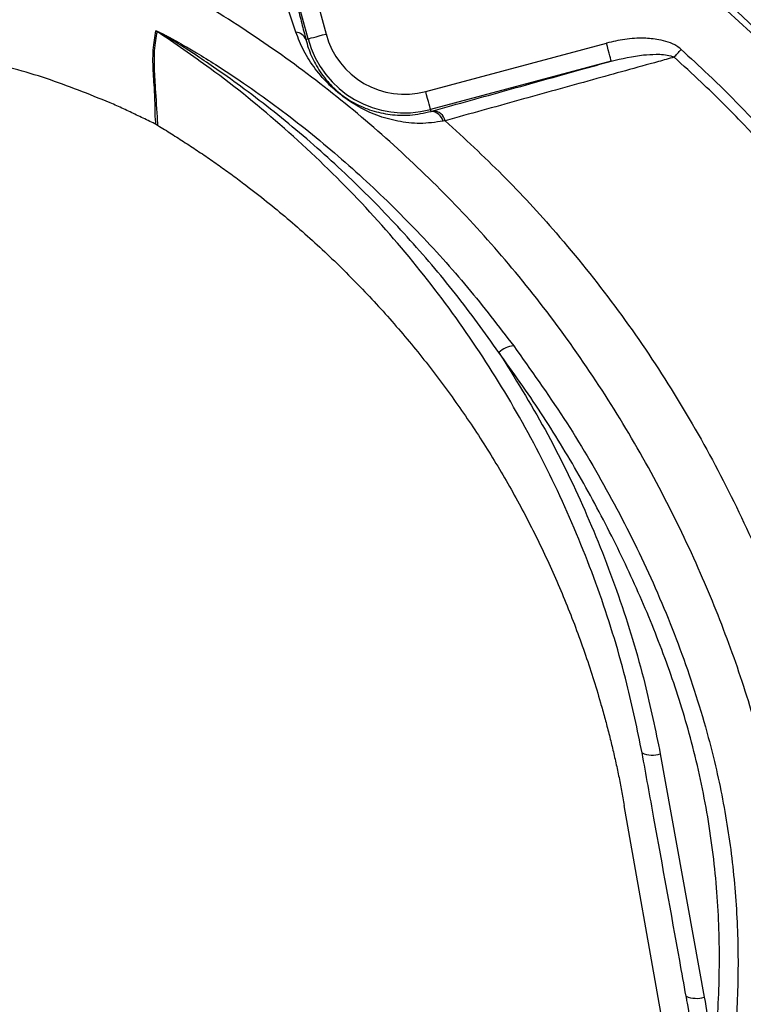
# Model space of a CAD drawing. Header units: millimetres. Extents: x 11 to 736, y 12 to 1573.
# Tile 19 of 23: x 342 to 458, y 1189 to 1347. Entities that reach past the tile are written whole.
import ezdxf

# ---------------------------------------------------------------- set-up
doc = ezdxf.new("R2010")
doc.units = ezdxf.units.MM

msp = doc.modelspace()

# ---------------------------------------------------------------- linework, layer by layer
at = {"color": 7, "linetype": 'Continuous', "lineweight": 25}
for p, q in [((382.52, 1375.51), (390.87, 1344.34)), ((387.97, 1343.56), (379.62, 1374.73)), ((386.03, 1344.64), (384.36, 1349.6)), ((387.62, 1343.47), (387.97, 1343.56)), ((406.85, 1335.11), (435.86, 1342.88)), ((436.63, 1339.98), (407.63, 1332.21)), ((407.71, 1331.92), (407.63, 1332.21)), ((407.71, 1331.92), (408.07, 1332.02)), ((409.99, 1330.42), (409.65, 1330.34)), ((444.5, 1228.76), (451.56, 1189.68)), ((444.75, 1186.33), (438.72, 1220.47))]:
    msp.add_line(p, q, dxfattribs=at)
at = {"color": 7, "linetype": 'Continuous', "lineweight": 25, "flags": 128}
for points in [[(387.97, 1343.56), (388.03, 1343.58), (388.2, 1343.62), (388.48, 1343.7), (388.84, 1343.79), (389.27, 1343.91), (389.77, 1344.04), (390.31, 1344.19), (390.87, 1344.34)], [(436.63, 1339.98), (436.61, 1340.05), (436.57, 1340.22), (436.5, 1340.49), (436.4, 1340.85), (436.28, 1341.29), (436.15, 1341.78), (436.01, 1342.32), (435.86, 1342.88)], [(446.72, 1340.62), (446.85, 1340.76), (446.98, 1340.9), (447.11, 1341.06), (447.26, 1341.21), (447.4, 1341.37), (447.55, 1341.54), (447.69, 1341.7), (447.84, 1341.87)], [(407.63, 1332.21), (407.61, 1332.28), (407.57, 1332.45), (407.49, 1332.72), (407.4, 1333.08), (407.28, 1333.51), (407.15, 1334.01), (407, 1334.55), (406.85, 1335.11)]]:
    msp.add_lwpolyline(points, dxfattribs=at)
at = {"color": 7, "linetype": 'Continuous', "lineweight": 25}
for radius in [258.01, 217.51, 211.5, 210.5]:
    msp.add_circle((313.72, 1192.26), radius, dxfattribs=at)
for centre, radius, start, end in [((362.14, 1342.18), 3.02, 58.2172, 61.8499), ((385.87, 1342.75), 1.89, 22.1485, 85.0587), ((403.47, 1347.72), 13.05, 195, 285), ((403.47, 1347.72), 16.05, 195, 285), ((407.59, 1329.79), 2.13, 15.1593, 86.8872), ((407.92, 1329.89), 2.14, 14.3221, 85.7783), ((421.38, 1290.16), 4.13, 95.7478, 132.2214), ((443.24, 1232.55), 4, 245.4401, 288.4025), ((450.31, 1193.69), 4.2, 246.6065, 287.2563)]:
    msp.add_arc(centre, radius, start, end, dxfattribs=at)
for points, knots in [([(658, 928.66), (661.36, 933.65), (668.09, 943.63), (677.47, 959.08), (686.41, 974.81), (694.71, 990.89), (702.88, 1008.47), (710.53, 1027.69), (717.45, 1048.56), (723.23, 1069.76), (727.98, 1091.2), (731.69, 1112.83), (734.28, 1134.64), (735.67, 1156.56), (735.87, 1178.53), (734.97, 1198.63), (733.32, 1216.83), (730.95, 1234.94), (727.43, 1254.75), (722.44, 1276.14), (716.32, 1297.24), (709.06, 1317.97), (700.72, 1338.29), (692.09, 1356.47), (683.48, 1372.58), (674.22, 1388.33), (663.18, 1405.16), (650.14, 1422.85), (636.19, 1439.73), (621.39, 1455.77), (605.77, 1470.92), (590.72, 1483.98), (576.49, 1495.15), (561.85, 1505.68), (545.21, 1516.44), (526.45, 1527.14), (507.25, 1536.74), (487.67, 1545.24), (467.79, 1552.61), (449.22, 1558.34), (432.13, 1562.67), (415.01, 1566.23), (396.11, 1569.24), (375.46, 1571.55), (361.64, 1572.26), (354.72, 1572.62)], [0, 0, 0, 0, 0.0206902, 0.0414433, 0.0622107, 0.0829713, 0.103715, 0.1289213, 0.1541515, 0.1793655, 0.2045442, 0.229737, 0.2549118, 0.2801067, 0.3053208, 0.3305172, 0.3493553, 0.3681933, 0.3933848, 0.418594, 0.443785, 0.4689775, 0.4941881, 0.5193805, 0.5382202, 0.5570598, 0.5822588, 0.6074772, 0.6326765, 0.657624, 0.6825902, 0.7075368, 0.7261894, 0.7448421, 0.7696078, 0.7943932, 0.8191599, 0.8434827, 0.8678229, 0.8921428, 0.9103301, 0.9285177, 0.952339, 0.9761759, 1, 1, 1, 1]), ([(354.72, 1572.25), (355.29, 1572.23), (356.41, 1572.19), (358.1, 1572.11), (359.8, 1572.03), (361.51, 1571.94), (365.63, 1571.72), (372.16, 1571.27), (381.06, 1570.49), (391.5, 1569.35), (403.37, 1567.74), (416.7, 1565.49), (429.89, 1562.79), (442.96, 1559.6), (455.86, 1555.94), (472.85, 1550.47), (493.71, 1542.5), (518.11, 1531.22), (541.74, 1518.29), (564.37, 1503.76), (585.86, 1487.74), (606.18, 1470.27), (625.32, 1451.39), (643.17, 1431.21), (659.65, 1409.84), (674.64, 1387.39), (688.1, 1363.92), (699.96, 1339.57), (710.2, 1314.48), (718.73, 1288.83), (725.57, 1262.66), (730.66, 1236.08), (734.02, 1209.23), (735.46, 1185.22), (735.57, 1164.19), (734.86, 1146.18), (733.47, 1129.83), (731.64, 1115.06), (729.58, 1101.83), (727.09, 1088.52), (723.84, 1073.65), (719.73, 1057.5), (714.59, 1040.38), (709.23, 1025.08), (703.75, 1011.37), (698.33, 999.13), (692.41, 986.95), (686.12, 974.99), (679.45, 963.07), (673.69, 953.34), (668.95, 945.65), (665.91, 940.88), (663.47, 937.13), (661.65, 934.39), (659.76, 931.6), (658.47, 929.74), (657.77, 928.72)], [0, 0, 0, 0, 0.001936, 0.003882, 0.005837, 0.007801, 0.009775, 0.020053, 0.030319, 0.040579, 0.056209, 0.07159, 0.08715, 0.102579, 0.117922, 0.133344, 0.164036, 0.194812, 0.225875, 0.256744, 0.287383, 0.318149, 0.34898, 0.379926, 0.410926, 0.441853, 0.47285, 0.504058, 0.535108, 0.566141, 0.597121, 0.628224, 0.659275, 0.690287, 0.711035, 0.731705, 0.752339, 0.767568, 0.782944, 0.798481, 0.814193, 0.835377, 0.85588, 0.875741, 0.891212, 0.906744, 0.92184, 0.937863, 0.953299, 0.968896, 0.976788, 0.984428, 0.988387, 0.99221, 0.995751, 1, 1, 1, 1]), ([(658.32, 928.44), (661.68, 933.42), (668.41, 943.4), (677.79, 958.85), (686.73, 974.58), (695.04, 990.66), (703.21, 1008.24), (710.87, 1027.46), (717.79, 1048.34), (723.58, 1069.56), (728.35, 1091.01), (732.06, 1112.66), (734.66, 1134.47), (736.06, 1156.41), (736.26, 1178.39), (735.37, 1198.51), (733.73, 1216.71), (731.37, 1234.83), (727.85, 1254.66), (722.87, 1276.06), (716.75, 1297.18), (709.5, 1317.93), (701.16, 1338.26), (692.53, 1356.46), (683.93, 1372.58), (674.67, 1388.34), (663.64, 1405.19), (650.6, 1422.9), (636.65, 1439.81), (621.84, 1455.87), (606.22, 1471.04), (591.16, 1484.13), (576.93, 1495.32), (562.28, 1505.87), (545.62, 1516.65), (526.85, 1527.38), (507.63, 1536.99), (488.04, 1545.51), (468.13, 1552.91), (449.55, 1558.66), (432.43, 1563), (415.54, 1566.53), (397.13, 1569.48), (377.22, 1571.77), (363.89, 1572.53), (357.22, 1572.91)], [0, 0, 0, 0, 0.020729, 0.041521, 0.062328, 0.083127, 0.10391, 0.129179, 0.154472, 0.179749, 0.20499, 0.230245, 0.255482, 0.28074, 0.306017, 0.331276, 0.35016, 0.369045, 0.394299, 0.419571, 0.444825, 0.47008, 0.495353, 0.520608, 0.539495, 0.558381, 0.583643, 0.608924, 0.634185, 0.659208, 0.684249, 0.709271, 0.727979, 0.746688, 0.771523, 0.796378, 0.821215, 0.845616, 0.870035, 0.894434, 0.912681, 0.930927, 0.953946, 0.976979, 1, 1, 1, 1]), ([(386.26, 1348.78), (386.5, 1347.85), (386.97, 1346), (387.4, 1344.31), (387.62, 1343.47)], [0, 0, 0, 0, 0.497807, 1, 1, 1, 1]), ([(363.62, 1329.79), (363.62, 1329.79), (363.44, 1329.79), (363.44, 1334.77), (363.09, 1337.89), (363.04, 1341.95), (363.39, 1343.88), (363.56, 1344.85)], [0, 0, 0, 0, 0.000002, 0.224038, 0.482642, 0.741299, 1, 1, 1, 1]), ([(363.73, 1344.75), (363.55, 1343.79), (363.19, 1341.86), (363.28, 1337.8), (363.52, 1334.67), (363.82, 1329.68), (363.82, 1329.68), (363.82, 1329.68)], [0, 0, 0, 0, 0.258568, 0.517113, 0.775632, 0.999998, 1, 1, 1, 1]), ([(363.56, 1344.85), (363.57, 1344.85), (363.58, 1344.86), (363.65, 1344.84), (363.79, 1344.79), (364.05, 1344.67), (364.43, 1344.49), (364.95, 1344.22), (365.65, 1343.85), (366.67, 1343.29), (368.17, 1342.44), (370.39, 1341.14), (373.64, 1339.12), (379.56, 1335.2), (387.59, 1329.25), (396.88, 1321.29), (405.57, 1312.75), (413.67, 1303.77), (418.54, 1297.42), (420.97, 1294.26)], [0, 0, 0, 0, 0.00149, 0.003259, 0.005624, 0.009364, 0.015823, 0.022557, 0.032281, 0.04649, 0.067432, 0.098496, 0.1448, 0.214049, 0.371366, 0.529123, 0.686997, 0.844474, 1, 1, 1, 1]), ([(418.61, 1293.21), (416.32, 1296.38), (411.7, 1302.78), (403.97, 1311.84), (395.63, 1320.48), (386.7, 1328.57), (378.99, 1334.67), (373.29, 1338.72), (370.17, 1340.82), (368.05, 1342.19), (366.61, 1343.08), (365.64, 1343.67), (364.98, 1344.07), (364.5, 1344.35), (364.15, 1344.55), (363.92, 1344.67), (363.8, 1344.73), (363.76, 1344.75), (363.74, 1344.76), (363.73, 1344.76), (363.73, 1344.75), (363.73, 1344.75)], [0, 0, 0, 0, 0.1558354, 0.3140905, 0.4727103, 0.6312777, 0.7894618, 0.8591295, 0.9056347, 0.9367342, 0.9575888, 0.9716193, 0.981095, 0.9875222, 0.9934355, 0.9965539, 0.9982265, 0.998767, 0.9992338, 0.9996482, 1, 1, 1, 1]), ([(441.58, 1228.92), (440.82, 1232.63), (439.04, 1241.24), (434.97, 1254.49), (429.37, 1268.52), (422.57, 1282.06), (414.62, 1294.99), (405.55, 1307.22), (395.42, 1318.69), (384.34, 1329.29), (373.7, 1337.96), (366.6, 1342.8), (363.73, 1344.75)], [0, 0, 0, 0, 0.080026, 0.185802, 0.291954, 0.398106, 0.503881, 0.609802, 0.716102, 0.822402, 0.928322, 1, 1, 1, 1]), ([(409.65, 1330.34), (408.41, 1330.17), (405.91, 1329.82), (402.35, 1330.27), (399.01, 1331.19), (396.34, 1332.46), (394.32, 1333.74), (393, 1334.72), (391.59, 1335.94), (389.86, 1337.74), (388.07, 1340.15), (386.78, 1342.57), (386.21, 1344.14), (386.03, 1344.64)], [0, 0, 0, 0, 0.124493, 0.249279, 0.371718, 0.493536, 0.544786, 0.587964, 0.631179, 0.702899, 0.823014, 0.943415, 1, 1, 1, 1]), ([(387.62, 1343.47), (387.74, 1343.02), (388.12, 1341.64), (389.09, 1339.49), (390.45, 1337.42), (391.87, 1335.85), (393.08, 1334.78), (394.23, 1333.94), (395.47, 1333.2), (396.81, 1332.56), (398.7, 1331.87), (401.15, 1331.34), (404.3, 1331.19), (406.56, 1331.67), (407.71, 1331.92)], [0, 0, 0, 0, 0.058642, 0.179736, 0.302834, 0.370582, 0.408899, 0.446991, 0.494605, 0.555186, 0.615932, 0.74102, 0.868809, 1, 1, 1, 1]), ([(447.84, 1341.87), (447.62, 1342.05), (446.99, 1342.55), (445.77, 1343.08), (443.98, 1343.53), (441.65, 1343.73), (438.82, 1343.56), (436.84, 1343.11), (435.86, 1342.88)], [0, 0, 0, 0, 0.069123, 0.193351, 0.318134, 0.511891, 0.755813, 1, 1, 1, 1]), ([(356.2, 1333.29), (352.82, 1334.66), (346.07, 1337.39), (335.86, 1340.13), (329.04, 1341.07), (325.83, 1341.51)], [0, 0, 0, 0, 0.346122, 0.692243, 1, 1, 1, 1]), ([(436.63, 1339.98), (438.35, 1340.39), (440.72, 1340.95), (443.93, 1341.12), (445.62, 1341.06), (446.54, 1340.69), (446.72, 1340.62)], [0, 0, 0, 0, 0.515611, 0.712802, 0.94452, 1, 1, 1, 1]), ([(447.84, 1341.87), (449.31, 1340.52), (454.31, 1335.94), (462.37, 1327.62), (471.67, 1316.62), (480.17, 1304.97), (487.58, 1293.12), (493.96, 1281.16), (499.38, 1269.18), (504, 1256.87), (507.64, 1245.03), (509.42, 1237.24), (510.22, 1233.72)], [0, 0, 0, 0, 0.046958, 0.160218, 0.273766, 0.387315, 0.500573, 0.603978, 0.707603, 0.811228, 0.914633, 1, 1, 1, 1]), ([(408.07, 1332.02), (412.01, 1333.12), (419.88, 1335.31), (429.41, 1337.97), (435, 1339.53), (436.63, 1339.98)], [0, 0, 0, 0, 0.414411, 0.828821, 1, 1, 1, 1]), ([(446.72, 1340.62), (445.88, 1340.38), (441.52, 1339.17), (433.2, 1336.87), (421.78, 1333.7), (413.92, 1331.51), (409.99, 1330.42)], [0, 0, 0, 0, 0.068149, 0.35549, 0.677813, 1, 1, 1, 1]), ([(508.73, 1233.41), (507.93, 1236.9), (506.17, 1244.63), (502.56, 1256.38), (497.97, 1268.59), (492.58, 1280.48), (486, 1292.8), (478.03, 1305.39), (468.53, 1318.06), (459.41, 1328.39), (452.01, 1335.79), (448.18, 1339.29), (446.72, 1340.62)], [0, 0, 0, 0, 0.085386, 0.188809, 0.292454, 0.396099, 0.499522, 0.625036, 0.75075, 0.876265, 0.953065, 1, 1, 1, 1]), ([(363.62, 1329.79), (363.27, 1329.97), (362.57, 1330.31), (361.52, 1330.83), (360.46, 1331.33), (359.4, 1331.83), (358.34, 1332.33), (357.27, 1332.81), (356.56, 1333.13), (356.2, 1333.29)], [0, 0, 0, 0, 0.142816, 0.285635, 0.428463, 0.571306, 0.714172, 0.857068, 1, 1, 1, 1]), ([(363.82, 1329.68), (363.79, 1329.7), (363.72, 1329.74), (363.65, 1329.77), (363.62, 1329.79)], [0, 0, 0, 0, 0.500243, 1, 1, 1, 1]), ([(363.82, 1329.68), (364.2, 1329.45), (364.95, 1329), (366.06, 1328.3), (367.17, 1327.6), (368.27, 1326.89), (369.37, 1326.17), (370.46, 1325.45), (371.55, 1324.71), (372.63, 1323.96), (373.7, 1323.21), (374.77, 1322.44), (375.83, 1321.67), (376.89, 1320.89), (379.88, 1318.64), (384.68, 1314.78), (391.08, 1309.06), (397.15, 1303.01), (402.89, 1296.64), (408.27, 1289.98), (413.29, 1283.05), (417.92, 1275.88), (422.16, 1268.47), (425.99, 1260.85), (429.41, 1253.06), (432.41, 1245.1), (434.36, 1238.92), (435.56, 1234.64), (436.18, 1232.3), (436.76, 1229.95), (437.31, 1227.59), (437.82, 1225.23), (438.29, 1222.85), (438.58, 1221.27), (438.72, 1220.47)], [0, 0, 0, 0, 0.009617, 0.019232, 0.028846, 0.038459, 0.048072, 0.057685, 0.067299, 0.076916, 0.086534, 0.096156, 0.105781, 0.115411, 0.125046, 0.187941, 0.25077, 0.3135, 0.376303, 0.438988, 0.501614, 0.564107, 0.626667, 0.689083, 0.751435, 0.813623, 0.875883, 0.893637, 0.911377, 0.929106, 0.946829, 0.96455, 0.982272, 1, 1, 1, 1]), ([(420.97, 1294.26), (423.7, 1290.42), (429.19, 1282.71), (436.4, 1270.52), (442.78, 1257.89), (448.14, 1244.84), (451.53, 1234.2), (453.99, 1224.39), (455.66, 1215.42), (456.81, 1204.49), (457.1, 1193.51), (456.66, 1184.34), (456.03, 1178.87), (455.81, 1177.03)], [0, 0, 0, 0, 0.112037, 0.224543, 0.337106, 0.449416, 0.561286, 0.604224, 0.691895, 0.779823, 0.867766, 0.955458, 1, 1, 1, 1]), ([(452.84, 1178.12), (453.05, 1179.93), (453.72, 1185.66), (454.15, 1195.4), (453.7, 1207.39), (452.16, 1219.42), (449.57, 1231.09), (446.08, 1242.21), (441.92, 1252.77), (437.07, 1263.21), (431.58, 1273.49), (425.47, 1283.58), (420.89, 1290), (418.61, 1293.21)], [0, 0, 0, 0, 0.0444439, 0.1412812, 0.2381142, 0.3378055, 0.437499, 0.529606, 0.6218466, 0.7140244, 0.8093269, 0.9047049, 1, 1, 1, 1]), ([(418.61, 1293.21), (421.14, 1289.12), (426.22, 1280.92), (432.59, 1267.84), (437.96, 1254.21), (441.95, 1241.11), (443.72, 1232.54), (444.5, 1228.76)], [0, 0, 0, 0, 0.205834, 0.411668, 0.622878, 0.834088, 1, 1, 1, 1]), ([(448.65, 1189.84), (448.3, 1191.74), (446.59, 1201.27), (444.23, 1214.29), (442.22, 1225.41), (441.58, 1228.92)], [0, 0, 0, 0, 0.1461683, 0.7308439, 1, 1, 1, 1]), ([(448.16, 1160.11), (448.53, 1162.01), (449.27, 1165.81), (449.84, 1171.54), (449.97, 1177.54), (449.71, 1182.81), (449, 1188.25), (448.77, 1189.17), (448.77, 1189.17)], [0, 0, 0, 0, 0.198035, 0.396184, 0.594324, 0.797159, 0.999996, 1, 1, 1, 1]), ([(448.77, 1189.17), (448.77, 1189.17), (448.77, 1189.4), (448.71, 1189.62), (448.65, 1189.84)], [0, 0, 0, 0, 0.000084, 1, 1, 1, 1]), ([(451.56, 1189.68), (451.88, 1187.77), (452.53, 1183.94), (452.74, 1180.06), (452.84, 1178.12)], [0, 0, 0, 0, 0.498815, 1, 1, 1, 1])]:
    msp.add_open_spline(points, degree=3, knots=knots, dxfattribs=at)
at = {"color": 8, "linetype": 'Continuous', "lineweight": 25}
for points, knots in [([(655.55, 930.42), (659.55, 936.39), (667.54, 948.31), (678.48, 966.85), (688.78, 985.75), (698.14, 1005.11), (706.3, 1024.92), (713.24, 1045.11), (719.05, 1065.6), (723.9, 1086.37), (727.78, 1107.4), (730.63, 1128.66), (732.35, 1150.07), (732.89, 1171.55), (732.3, 1193.02), (730.59, 1214.44), (727.78, 1235.74), (723.87, 1256.86), (718.85, 1277.75), (712.74, 1298.34), (705.54, 1318.59), (697.3, 1338.42), (688.01, 1357.8), (677.71, 1376.65), (666.4, 1394.91), (654.1, 1412.53), (640.87, 1429.44), (626.78, 1445.59), (611.88, 1460.88), (596.23, 1475.29), (579.83, 1488.8), (562.68, 1501.41), (544.76, 1513.08), (526.19, 1523.75), (507.1, 1533.36), (487.6, 1541.89), (467.69, 1549.34), (447.35, 1555.65), (426.59, 1560.79), (405.52, 1564.71), (384.29, 1567.5), (364.2, 1569.15), (345.29, 1569.85), (327.53, 1569.65), (309.75, 1568.47), (291.99, 1566.29), (274.35, 1563.17), (256.95, 1559.17), (239.87, 1554.3), (223.12, 1548.52), (206.71, 1541.79), (190.65, 1534.11), (174.97, 1525.47), (159.76, 1515.95), (145.12, 1505.62), (131.13, 1494.54), (117.8, 1482.71), (105.12, 1470.13), (93.12, 1456.81), (81.85, 1442.81), (71.45, 1428.21), (61.97, 1413.07), (53.33, 1397.46), (45.38, 1381.47), (38.16, 1365.07), (31.81, 1348.3), (26.41, 1331.25), (22.03, 1313.99), (18.63, 1296.56), (16.19, 1278.96), (14.72, 1261.17), (14.28, 1243.27), (15.01, 1225.38), (16.29, 1211.09), (17.69, 1202.86), (18.09, 1200.48)], [0, 0, 0, 0, 0.015013, 0.030005, 0.045003, 0.060017, 0.074941, 0.089792, 0.104622, 0.11947, 0.134369, 0.149346, 0.164308, 0.179261, 0.194245, 0.209214, 0.224169, 0.239149, 0.254123, 0.269076, 0.284051, 0.299029, 0.313982, 0.328952, 0.343934, 0.358888, 0.373855, 0.388818, 0.403683, 0.418487, 0.433277, 0.448096, 0.462993, 0.477966, 0.492852, 0.50767, 0.522466, 0.537285, 0.552177, 0.567163, 0.582082, 0.596937, 0.609294, 0.621655, 0.634056, 0.646537, 0.659059, 0.67149, 0.683857, 0.696191, 0.708532, 0.720921, 0.733399, 0.745951, 0.758426, 0.770848, 0.783254, 0.795684, 0.808177, 0.820737, 0.833224, 0.845657, 0.858076, 0.870513, 0.882995, 0.895533, 0.907993, 0.920382, 0.932742, 0.945112, 0.957529, 0.970037, 0.982545, 0.99496, 1, 1, 1, 1]), ([(412.47, 1075.57), (413.61, 1076.53), (418.03, 1080.23), (425, 1087.51), (433.3, 1097.29), (440.77, 1107.84), (447.38, 1119.06), (453.08, 1130.89), (457.78, 1143.15), (461.45, 1155.75), (464.01, 1168.64), (465.48, 1181.73), (465.83, 1194.9), (465.05, 1207.97), (463.04, 1220.83), (459.95, 1233.42), (455.92, 1245.75), (450.9, 1258.24), (444.87, 1270.83), (437.71, 1283.41), (429.69, 1295.45), (420.99, 1306.68), (411.68, 1317.06), (401.83, 1326.6), (391.34, 1335.46), (380.27, 1343.55), (369.94, 1350.06), (360.47, 1355.13), (351.96, 1358.87), (343.19, 1361.91), (336.77, 1363.52), (333.32, 1364.17), (332.9, 1364.25)], [0, 0, 0, 0, 0.012243, 0.047476, 0.082711, 0.117826, 0.153727, 0.189755, 0.225782, 0.261682, 0.297698, 0.333847, 0.369988, 0.405992, 0.441442, 0.477007, 0.512617, 0.548131, 0.58774, 0.627448, 0.667153, 0.706756, 0.744251, 0.781886, 0.819565, 0.857192, 0.89468, 0.920099, 0.945599, 0.971072, 0.996452, 1, 1, 1, 1]), ([(409.99, 1330.42), (413.09, 1327.55), (419.3, 1321.81), (428.42, 1311.89), (437.36, 1300.74), (445.88, 1288.28), (453.46, 1275.22), (459.85, 1262.07), (465.14, 1248.94), (469.39, 1235.91), (472.62, 1222.6), (474.73, 1208.97), (475.57, 1195.1), (475.2, 1181.09), (473.64, 1167.17), (470.91, 1153.46), (467.02, 1140.07), (462.02, 1127.06), (455.96, 1114.5), (448.94, 1102.6), (440.99, 1091.42), (432.19, 1081.01), (422.69, 1071.33), (415.74, 1065.61), (412.3, 1062.78)], [0, 0, 0, 0, 0.041388, 0.082778, 0.131939, 0.181238, 0.230544, 0.279714, 0.324365, 0.369142, 0.413871, 0.458456, 0.504049, 0.549815, 0.595591, 0.641196, 0.686556, 0.732077, 0.777599, 0.822959, 0.867334, 0.91186, 0.956385, 1, 1, 1, 1])]:
    msp.add_open_spline(points, degree=3, knots=knots, dxfattribs=at)

doc.saveas('drawing.dxf')
